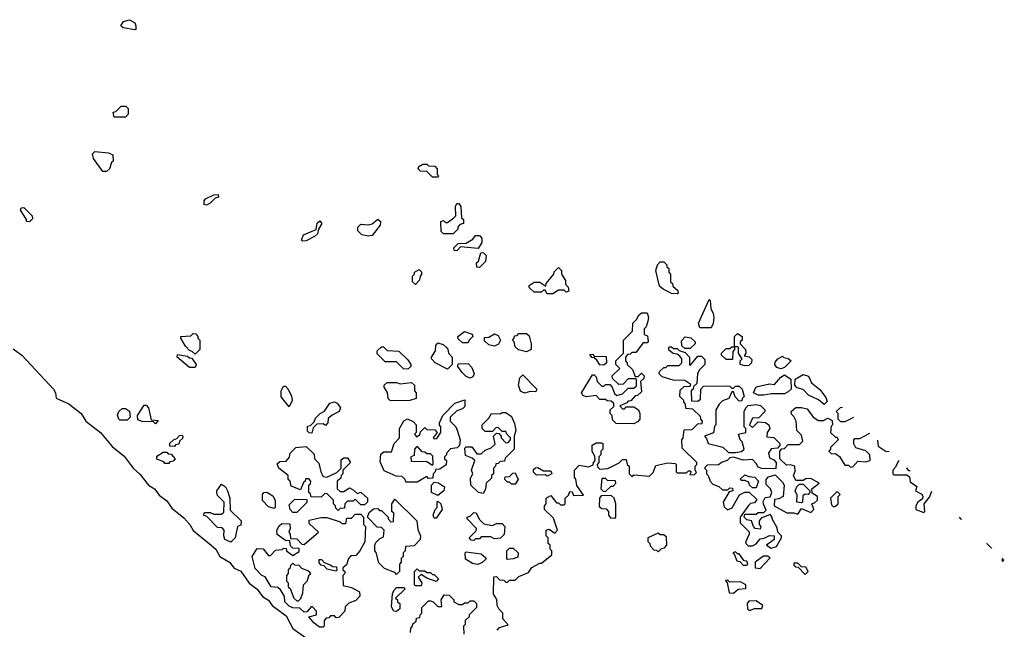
# Model space of a CAD drawing. Extents: x 2737958 to 2903317, y 894217 to 1030017.
# Tile 70 of 123: x 2801364 to 2806592, y 1013329 to 1016567. Entities that reach past the tile are written whole.
import ezdxf

# ---------------------------------------------------------------- set-up
doc = ezdxf.new("R2010")
doc.units = 0

msp = doc.modelspace()

# ---------------------------------------------------------------- linework, layer by layer
at = {"layer": '0CON05XD'}
for points in [[(2801975, 1016512.5), (2801913.6, 1016523.6), (2801900, 1016535), (2801915, 1016557.5), (2801947, 1016567), (2801975, 1016550), (2801980, 1016535), (2801980, 1016515), (2801975, 1016512.5)], [(2801925, 1016050), (2801865, 1016050), (2801860, 1016075), (2801875, 1016080), (2801903, 1016107), (2801927, 1016107), (2801940, 1016095), (2801940, 1016065), (2801925, 1016050)], [(2801825, 1015760), (2801805, 1015760), (2801755, 1015830), (2801750, 1015855), (2801763, 1015867), (2801835, 1015860), (2801858.3, 1015848.3), (2801860, 1015815), (2801851.7, 1015808.3), (2801840, 1015775), (2801825, 1015760)], [(2803585, 1015730), (2803555, 1015730), (2803525, 1015760), (2803491.7, 1015761.7), (2803480, 1015775), (2803483, 1015787), (2803505, 1015800), (2803525, 1015800), (2803535, 1015790), (2803568.3, 1015788.3), (2803580, 1015775), (2803580, 1015745), (2803590, 1015735), (2803585, 1015730)], [(2802355, 1015582.5), (2802342.5, 1015585), (2802342.5, 1015605), (2802350, 1015615), (2802395, 1015637.5), (2802418.3, 1015638.3), (2802420, 1015625), (2802401.7, 1015618.3), (2802375, 1015592.5), (2802355, 1015582.5)], [(2801415, 1015492.5), (2801400, 1015495), (2801400, 1015505), (2801367.5, 1015555), (2801371.7, 1015568.3), (2801385, 1015570), (2801430, 1015525), (2801431.7, 1015508.3), (2801415, 1015492.5)], [(2803665, 1015430), (2803615, 1015430), (2803601.7, 1015441.7), (2803600, 1015495), (2803615, 1015500), (2803625, 1015490), (2803635, 1015490), (2803670, 1015515), (2803680, 1015525), (2803677.5, 1015575), (2803685, 1015590), (2803695, 1015590), (2803706.7, 1015575), (2803710, 1015515), (2803720, 1015505), (2803720, 1015485), (2803701.7, 1015478.3), (2803690, 1015465), (2803690, 1015455), (2803665, 1015430)], [(2802865, 1015390), (2802860, 1015395), (2802870, 1015425), (2802938.3, 1015451.7), (2802943, 1015487), (2802958.3, 1015498.3), (2802967.5, 1015485), (2802950, 1015455), (2802945, 1015430), (2802930, 1015415), (2802885, 1015392.5), (2802865, 1015390)], [(2803215, 1015417.5), (2803180, 1015425), (2803160, 1015445), (2803160, 1015465), (2803175, 1015480), (2803215, 1015477.5), (2803235, 1015482.5), (2803265, 1015507.5), (2803280, 1015495), (2803277.5, 1015475), (2803235, 1015420), (2803215, 1015417.5)], [(2803685, 1015340), (2803671.7, 1015341.7), (2803670, 1015355), (2803691.7, 1015378.3), (2803735, 1015380), (2803769.3, 1015400.7), (2803785, 1015420), (2803805, 1015420), (2803817, 1015407), (2803817, 1015383), (2803798.3, 1015351.7), (2803705, 1015360), (2803685, 1015340)], [(2803805, 1015250), (2803791.7, 1015251.7), (2803790, 1015275), (2803800, 1015285), (2803811.7, 1015328.3), (2803825, 1015330), (2803840, 1015315), (2803837, 1015283), (2803805, 1015250)], [(2804855, 1015110), (2804825, 1015112.5), (2804780, 1015135), (2804761.7, 1015151.7), (2804742.5, 1015235), (2804750, 1015265), (2804765, 1015280), (2804785, 1015280), (2804800, 1015265), (2804800, 1015255), (2804810, 1015245), (2804810, 1015225), (2804820, 1015215), (2804820, 1015175), (2804830, 1015165), (2804831.7, 1015151.7), (2804858.3, 1015128.3), (2804860, 1015115), (2804855, 1015110)], [(2803465, 1015160), (2803450, 1015175), (2803450, 1015205), (2803460, 1015215), (2803460, 1015225), (2803485, 1015240), (2803497, 1015227), (2803497, 1015213), (2803490, 1015205), (2803487, 1015183), (2803465, 1015160)], [(2804195, 1015110), (2804165, 1015110), (2804155, 1015130), (2804145, 1015130), (2804135, 1015120), (2804095, 1015120), (2804070, 1015145), (2804070, 1015155), (2804095, 1015172.5), (2804125, 1015173.3), (2804158.3, 1015151.7), (2804160, 1015165), (2804200, 1015215), (2804201.7, 1015228.3), (2804225, 1015250), (2804240, 1015235), (2804240, 1015215), (2804261.7, 1015181.7), (2804263, 1015163), (2804277, 1015147), (2804280, 1015125), (2804265, 1015120), (2804255, 1015130), (2804225, 1015130), (2804195, 1015110)], [(2805035, 1014930), (2804975, 1014930), (2804967.5, 1014955), (2805025, 1015080), (2805030, 1015075), (2805033, 1015033), (2805047, 1015007), (2805050, 1014985), (2805047, 1014953), (2805035, 1014930)], [(2804625, 1014420), (2804531.7, 1014421.7), (2804511.7, 1014441.7), (2804510, 1014465), (2804500, 1014475), (2804500, 1014495), (2804518.3, 1014511.7), (2804518.3, 1014528.3), (2804505, 1014540), (2804483, 1014543), (2804475, 1014550), (2804445, 1014550), (2804425, 1014570), (2804373, 1014563), (2804355, 1014570), (2804347.5, 1014585), (2804405, 1014680), (2804415, 1014680), (2804425, 1014670), (2804430, 1014645), (2804455, 1014620), (2804465, 1014620), (2804475, 1014630), (2804498.3, 1014628.3), (2804510, 1014615), (2804521.7, 1014581.7), (2804535, 1014570), (2804565, 1014580), (2804595, 1014610), (2804625, 1014610), (2804638.3, 1014621.7), (2804640, 1014655), (2804635, 1014660), (2804595, 1014660), (2804568.3, 1014631.7), (2804545, 1014630), (2804511.7, 1014661.7), (2804510, 1014675), (2804550, 1014715), (2804530, 1014735), (2804530, 1014755), (2804570, 1014795), (2804570, 1014865), (2804618.3, 1014911.7), (2804620, 1014955), (2804640, 1014975), (2804651.7, 1014998.3), (2804665, 1015010), (2804695, 1015010), (2804702.5, 1014985), (2804700, 1014965), (2804690, 1014935), (2804680, 1014925), (2804680, 1014895), (2804698.3, 1014888.3), (2804701.7, 1014858.3), (2804695, 1014850), (2804675, 1014850), (2804635, 1014800), (2804615, 1014800), (2804605, 1014790), (2804591.7, 1014788.3), (2804580, 1014775), (2804580, 1014755), (2804590, 1014745), (2804590, 1014735), (2804618.3, 1014708.3), (2804631.7, 1014671.7), (2804648.3, 1014671.7), (2804665, 1014690), (2804680, 1014675), (2804678.3, 1014661.7), (2804660, 1014645), (2804665, 1014590), (2804645, 1014570), (2804631.7, 1014568.3), (2804608.3, 1014541.7), (2804595, 1014540), (2804588.3, 1014531.7), (2804550, 1014515), (2804565, 1014500), (2804575, 1014500), (2804585, 1014510), (2804625, 1014510), (2804650, 1014495), (2804657.5, 1014475), (2804657.5, 1014445), (2804645, 1014430), (2804625, 1014420)], [(2802295, 1014790), (2802280, 1014805), (2802265, 1014810), (2802243.6, 1014833.6), (2802220, 1014875), (2802220, 1014885), (2802271.7, 1014888.3), (2802285, 1014900), (2802298.3, 1014898.3), (2802310, 1014885), (2802310, 1014875), (2802320, 1014865), (2802320, 1014815), (2802295, 1014790)], [(2803745, 1014850), (2803715, 1014850), (2803691.7, 1014871.7), (2803690, 1014885), (2803725, 1014910), (2803767, 1014897), (2803770, 1014885), (2803750, 1014865), (2803745, 1014850)], [(2803885, 1014832.5), (2803855, 1014840), (2803831.7, 1014861.7), (2803831.7, 1014878.3), (2803855, 1014880), (2803885, 1014897.5), (2803905, 1014890), (2803917.5, 1014865), (2803906.4, 1014843.6), (2803885, 1014832.5)], [(2804055, 1014802.5), (2804013, 1014813), (2803995, 1014830), (2803990, 1014855), (2803980, 1014865), (2803990, 1014875), (2803991.7, 1014888.3), (2804005, 1014890), (2804015, 1014900), (2804055, 1014900), (2804068.3, 1014888.3), (2804080, 1014845), (2804080, 1014815), (2804055, 1014802.5)], [(2804925, 1014820), (2804895, 1014820), (2804880, 1014835), (2804878.3, 1014861.7), (2804898.3, 1014881.7), (2804927, 1014877), (2804950, 1014855), (2804950, 1014845), (2804925, 1014820)], [(2805215, 1014727.5), (2805190, 1014735), (2805190, 1014755), (2805200, 1014765), (2805180, 1014795), (2805180, 1014825), (2805175, 1014830), (2805160, 1014830), (2805160, 1014815), (2805150, 1014805), (2805148.3, 1014761.7), (2805115, 1014762.5), (2805090, 1014785), (2805090, 1014795), (2805115, 1014820), (2805135, 1014820), (2805145, 1014830), (2805160, 1014830), (2805160, 1014885), (2805175, 1014900), (2805200, 1014885), (2805200, 1014865), (2805190, 1014855), (2805190, 1014845), (2805217.5, 1014815), (2805220, 1014795), (2805211.7, 1014781.7), (2805237, 1014777), (2805251.7, 1014761.7), (2805250, 1014745), (2805235, 1014730), (2805215, 1014727.5)], [(2801328.6, 1014818.6), (2801375, 1014784.2), (2801543.8, 1014605), (2801554, 1014585), (2801557, 1014557), (2801625, 1014526.7), (2801690, 1014475), (2801715, 1014434.2), (2801792.5, 1014375), (2801855, 1014299.2), (2801918.3, 1014248.3), (2801965.8, 1014185), (2802002, 1014152), (2802048, 1014095), (2802079.2, 1014075), (2802105, 1014040.8), (2802145, 1014010.8), (2802172.3, 1013972.3), (2802235, 1013921.4), (2802267.1, 1013885), (2802284.5, 1013854.5), (2802381.4, 1013775), (2802405, 1013753.8), (2802426.4, 1013716.4), (2802477.5, 1013685), (2802503.4, 1013653.4), (2802538.2, 1013638.2), (2802583, 1013573), (2802625, 1013542), (2802653.2, 1013503.2), (2802685, 1013482.9), (2802704.5, 1013454.5), (2802779.6, 1013399.6), (2802813.4, 1013333.4), (2802936.2, 1013246.2)], [(2803425, 1014710), (2803401.7, 1014711.7), (2803365, 1014750), (2803305, 1014750), (2803261.7, 1014791.7), (2803261.7, 1014808.3), (2803285, 1014830), (2803295, 1014830), (2803315, 1014810), (2803377, 1014807), (2803425, 1014760), (2803440, 1014735), (2803440, 1014725), (2803425, 1014710)], [(2803635, 1014710), (2803570, 1014745), (2803550, 1014765), (2803550, 1014775), (2803571.7, 1014808.3), (2803573, 1014837), (2803585, 1014850), (2803611.7, 1014841.7), (2803628.3, 1014828.3), (2803637, 1014817), (2803640, 1014795), (2803660, 1014775), (2803660, 1014735), (2803635, 1014710)], [(2804418.3, 1014248.3), (2804403, 1014273), (2804403, 1014307), (2804425, 1014320), (2804455, 1014320), (2804460, 1014315), (2804460, 1014285), (2804450, 1014275), (2804450, 1014255), (2804440, 1014245), (2804440, 1014215), (2804430, 1014205), (2804431.7, 1014191.7), (2804445, 1014180), (2804487, 1014183), (2804547, 1014213), (2804565, 1014230), (2804585, 1014230), (2804590, 1014205), (2804600, 1014195), (2804600, 1014155), (2804615, 1014140), (2804625, 1014150), (2804707.5, 1014142.5), (2804728.3, 1014161.7), (2804741.7, 1014198.3), (2804805, 1014212.5), (2804845, 1014210), (2804850, 1014205), (2804850, 1014165), (2804855, 1014160), (2804905, 1014160), (2804915, 1014170), (2804925, 1014170), (2804930, 1014165), (2804921.7, 1014151.7), (2804945, 1014150), (2804958.3, 1014161.7), (2804950, 1014175), (2804950, 1014195), (2804960, 1014205), (2804960, 1014215), (2804881.7, 1014291.7), (2804880, 1014335), (2804887.5, 1014345), (2804891.7, 1014388.3), (2804935, 1014390), (2804965, 1014420), (2804988.3, 1014421.7), (2804990, 1014435), (2804980, 1014445), (2804978.3, 1014458.3), (2804938.3, 1014498.3), (2804901.7, 1014501.7), (2804900, 1014525), (2804890, 1014535), (2804890, 1014545), (2804870, 1014565), (2804871.7, 1014598.3), (2804891.7, 1014618.3), (2804925, 1014620), (2804928.3, 1014628.3), (2804895, 1014650), (2804833, 1014653), (2804775, 1014670), (2804760, 1014685), (2804761.7, 1014698.3), (2804785, 1014720), (2804795, 1014720), (2804805, 1014730), (2804865, 1014730), (2804880, 1014745), (2804880, 1014765), (2804870, 1014780), (2804855, 1014790), (2804833, 1014793), (2804811.7, 1014811.7), (2804810, 1014825), (2804815, 1014830), (2804825, 1014830), (2804835, 1014820), (2804855, 1014820), (2804865, 1014810), (2804898.3, 1014798.3), (2804920, 1014775), (2804920, 1014735), (2804925, 1014730), (2804965, 1014780), (2804985, 1014780), (2805001.7, 1014761.7), (2805002.5, 1014735), (2804973.6, 1014706.4), (2804963, 1014687), (2804960, 1014635), (2804941.7, 1014618.3), (2804940, 1014605), (2804930, 1014595), (2804931.7, 1014541.7), (2804965, 1014540), (2804978.3, 1014551.7), (2804980, 1014605), (2804995, 1014620), (2805115, 1014622.5), (2805135, 1014620), (2805145, 1014610), (2805155, 1014610), (2805165, 1014620), (2805185, 1014620), (2805200, 1014605), (2805210, 1014565), (2805200, 1014555), (2805198.3, 1014541.7), (2805185, 1014540), (2805163, 1014563), (2805155, 1014590), (2805145, 1014590), (2805130, 1014555), (2805095, 1014542.5), (2805077.5, 1014525), (2805060, 1014495), (2805060, 1014455), (2805060, 1014415), (2805053, 1014407), (2805048.3, 1014371.7), (2805000, 1014355), (2805011.7, 1014341.7), (2805020, 1014315), (2805097, 1014297), (2805128.3, 1014268.3), (2805165, 1014267.5), (2805197, 1014273), (2805210, 1014285), (2805200, 1014325), (2805190, 1014335), (2805180, 1014365), (2805220, 1014375), (2805220, 1014395), (2805210, 1014405), (2805210, 1014485), (2805220, 1014505), (2805233, 1014517), (2805275, 1014522.5), (2805298.3, 1014518.3), (2805320, 1014495), (2805320, 1014485), (2805288.3, 1014451.7), (2805255, 1014450), (2805240, 1014415), (2805255, 1014400), (2805285, 1014430), (2805325, 1014427.5), (2805342.5, 1014415), (2805347.5, 1014395), (2805332.5, 1014375), (2805331.7, 1014351.7), (2805368.3, 1014348.3), (2805400, 1014315), (2805400, 1014305), (2805388.3, 1014291.7), (2805355, 1014287.5), (2805340, 1014265), (2805345, 1014240), (2805368.3, 1014228.3), (2805380, 1014215), (2805378.3, 1014181.7), (2805305, 1014182.5), (2805285, 1014190), (2805275, 1014210), (2805255, 1014230), (2805205, 1014227.5), (2805155, 1014242.5), (2805135, 1014240), (2805120, 1014225), (2805093.3, 1014216.7), (2805075, 1014202.5), (2805015, 1014200), (2805000, 1014185), (2805010, 1014175), (2805010, 1014155), (2805020, 1014145), (2805030, 1014115), (2805045, 1014100), (2805077, 1014087), (2805095, 1014070), (2805125, 1014070), (2805135, 1014080), (2805148.3, 1014078.3), (2805150, 1014065), (2805131.7, 1014058.3), (2805100, 1014005), (2805105, 1013980), (2805123, 1013963), (2805146.4, 1013973.6), (2805186.7, 1014043.3), (2805215, 1014057.5), (2805237, 1014057), (2805278.3, 1014018.3), (2805265, 1014000), (2805245, 1013997.5), (2805233.6, 1013986.4), (2805190, 1013925), (2805190, 1013895), (2805237, 1013847), (2805237.5, 1013835), (2805220, 1013795), (2805220, 1013785), (2805231.7, 1013771.7), (2805255, 1013772.5), (2805275, 1013782.5), (2805295, 1013810), (2805317, 1013813), (2805345, 1013827.5), (2805370, 1013825), (2805370, 1013805), (2805330, 1013775), (2805355, 1013760), (2805381.7, 1013768.3), (2805410, 1013815), (2805410, 1013825), (2805390, 1013845), (2805387, 1013867), (2805360, 1013915), (2805360, 1013925), (2805348.3, 1013938.3), (2805301.7, 1013918.3), (2805290, 1013905), (2805290, 1013885), (2805300, 1013875), (2805295, 1013860), (2805270, 1013865), (2805260, 1013875), (2805250, 1013905), (2805225, 1013910), (2805210, 1013925), (2805215, 1013940), (2805275, 1013940), (2805285, 1013950), (2805315, 1013950), (2805328.3, 1013961.7), (2805313, 1013993), (2805312.5, 1014007.5), (2805321.7, 1014028.3), (2805348.3, 1014031.7), (2805357.5, 1014055), (2805350, 1014075), (2805328.3, 1014098.3), (2805327.5, 1014125), (2805340.7, 1014139.3), (2805375, 1014150), (2805415, 1014110), (2805422.5, 1014095), (2805417.5, 1014035), (2805395, 1014022.5), (2805371.7, 1014018.3), (2805370, 1013985), (2805438.3, 1013948.3), (2805475, 1013947.5), (2805495, 1013940), (2805515, 1013970), (2805565, 1013950), (2805580, 1013965), (2805570, 1013995), (2805585, 1014000), (2805600, 1014015), (2805600, 1014035), (2805571.7, 1014051.7), (2805570, 1014075), (2805610, 1014105), (2805565, 1014130), (2805538.3, 1014128.3), (2805525, 1014120), (2805485, 1014120), (2805472.5, 1014145), (2805481.7, 1014168.3), (2805480, 1014195), (2805455, 1014202.5), (2805435, 1014200), (2805400, 1014235), (2805400, 1014275), (2805411.7, 1014288.3), (2805425, 1014290), (2805445, 1014310), (2805505, 1014310), (2805521.7, 1014328.3), (2805515, 1014360), (2805490, 1014385), (2805487.5, 1014435), (2805475, 1014460), (2805461.7, 1014471.7), (2805460, 1014485), (2805485, 1014507.5), (2805515, 1014507.5), (2805545, 1014500), (2805577.5, 1014455), (2805605, 1014437.5), (2805631.7, 1014438.3), (2805655, 1014450), (2805678.3, 1014438.3), (2805680, 1014415), (2805673, 1014407), (2805670, 1014375), (2805695, 1014350), (2805705, 1014350), (2805710, 1014335), (2805670, 1014295), (2805670, 1014285), (2805660, 1014275), (2805675, 1014260), (2805695, 1014262.5), (2805716.4, 1014246.4), (2805745, 1014200), (2805765, 1014200), (2805775, 1014190), (2805788.3, 1014191.7), (2805815, 1014222.5), (2805855, 1014217.5), (2805880, 1014225), (2805877.5, 1014255), (2805856.4, 1014276.4), (2805803.6, 1014293.6), (2805793.6, 1014313.6), (2805792.5, 1014335), (2805798.3, 1014341.7), (2805825, 1014342.5), (2805878.6, 1014370.8)], [(2802295, 1014720), (2802265, 1014720), (2802200, 1014775), (2802201.7, 1014788.3), (2802255, 1014780), (2802265, 1014770), (2802278.3, 1014768.3), (2802300, 1014735), (2802295, 1014720)], [(2804465, 1014732.5), (2804443.6, 1014733.6), (2804428.3, 1014758.3), (2804415, 1014770), (2804401.7, 1014771.7), (2804391.7, 1014788.3), (2804405, 1014790), (2804415, 1014780), (2804478.3, 1014778.3), (2804480, 1014745), (2804465, 1014732.5)], [(2805405, 1014712.5), (2805385, 1014720), (2805374, 1014735), (2805375, 1014747.5), (2805390, 1014765), (2805415, 1014780), (2805421.7, 1014771.7), (2805445, 1014767.5), (2805460, 1014755), (2805425, 1014720), (2805405, 1014712.5)], [(2803755, 1014662.5), (2803735, 1014672.5), (2803713.6, 1014693.6), (2803690, 1014725), (2803691.7, 1014738.3), (2803745, 1014740), (2803765, 1014720), (2803777.5, 1014685), (2803769.3, 1014670.7), (2803755, 1014662.5)], [(2804045, 1014583.3), (2804023.6, 1014593.6), (2804012.5, 1014625), (2804020, 1014665), (2804035, 1014680), (2804110, 1014605), (2804105, 1014590), (2804075, 1014592.5), (2804045, 1014583.3)], [(2805285, 1014572.5), (2805260, 1014585), (2805275, 1014617.5), (2805345, 1014632.5), (2805371.7, 1014628.3), (2805405, 1014667.5), (2805425, 1014680), (2805458.3, 1014658.3), (2805460, 1014605), (2805445, 1014590), (2805425, 1014580), (2805355, 1014580), (2805315, 1014573.3), (2805285, 1014572.5)], [(2805635, 1014522.5), (2805605, 1014547.5), (2805551.7, 1014571.7), (2805525, 1014602.5), (2805491.7, 1014611.7), (2805480, 1014625), (2805481.7, 1014658.3), (2805525, 1014682.5), (2805553, 1014673), (2805567.7, 1014637.7), (2805613, 1014603), (2805645, 1014560), (2805651.7, 1014538.3), (2805635, 1014522.5)], [(2802795, 1014510), (2802753, 1014563), (2802752.5, 1014595), (2802765, 1014620), (2802775, 1014620), (2802790, 1014605), (2802807, 1014567), (2802810, 1014545), (2802795, 1014510)], [(2803333, 1014543), (2803320, 1014555), (2803317, 1014587), (2803300, 1014615), (2803300, 1014625), (2803315, 1014640), (2803365, 1014640), (2803385, 1014632.5), (2803445, 1014640), (2803460, 1014625), (2803460, 1014595), (2803470, 1014585), (2803470, 1014555), (2803435, 1014543.3), (2803333, 1014543)], [(2803475, 1014110), (2803415, 1014110), (2803410, 1014125), (2803395, 1014140), (2803363, 1014143), (2803300, 1014170), (2803278.3, 1014218.3), (2803281.7, 1014258.3), (2803298.3, 1014271.7), (2803338.3, 1014271.7), (2803352.5, 1014315), (2803380, 1014345), (2803380, 1014395), (2803403.6, 1014436.4), (2803423.6, 1014446.4), (2803453, 1014433), (2803470, 1014415), (2803470, 1014375), (2803460, 1014365), (2803471.7, 1014351.7), (2803488.3, 1014361.7), (2803491.7, 1014378.3), (2803515, 1014400), (2803525, 1014390), (2803568.3, 1014388.3), (2803580, 1014375), (2803560, 1014345), (2803565, 1014340), (2803578.3, 1014341.7), (2803600, 1014375), (2803600, 1014405), (2803592.5, 1014412.5), (2803592.5, 1014425), (2803610, 1014465), (2803675, 1014530), (2803727.5, 1014547.5), (2803728.3, 1014511.7), (2803715, 1014500), (2803685, 1014490), (2803650, 1014455), (2803650, 1014435), (2803680, 1014405), (2803687, 1014387), (2803702.5, 1014335), (2803700, 1014305), (2803687, 1014293), (2803651.7, 1014288.3), (2803630, 1014265), (2803630, 1014255), (2803620, 1014245), (2803620, 1014235), (2803630, 1014225), (2803628.3, 1014201.7), (2803595, 1014180), (2803571.7, 1014178.3), (2803570, 1014165), (2803560, 1014155), (2803558.3, 1014131.7), (2803535, 1014130), (2803525, 1014140), (2803475, 1014110)], [(2801935, 1014440), (2801895, 1014440), (2801890, 1014445), (2801883, 1014467), (2801890, 1014485), (2801908.3, 1014501.7), (2801925, 1014502.5), (2801947, 1014487), (2801950, 1014455), (2801935, 1014440)], [(2802085, 1014420), (2802075, 1014430), (2802015, 1014432.5), (2801991.7, 1014441.7), (2801990, 1014465), (2802025, 1014520), (2802035, 1014520), (2802047.5, 1014505), (2802061.7, 1014441.7), (2802098.3, 1014438.3), (2802085, 1014420)], [(2802915, 1014370), (2802901.7, 1014371.7), (2802891.7, 1014381.7), (2802891.7, 1014408.3), (2802908.3, 1014411.7), (2802928.3, 1014431.7), (2802935, 1014450), (2802960, 1014475), (2802983, 1014487), (2803010, 1014530), (2803035, 1014537.5), (2803049.3, 1014529.3), (2803067.5, 1014505), (2803060, 1014485), (2803023, 1014467), (2803001.7, 1014448.3), (2803000, 1014425), (2802988.3, 1014411.7), (2802975, 1014420), (2802941.7, 1014418.3), (2802921.7, 1014398.3), (2802915, 1014370)], [(2805791.1, 1014453.1), (2805745, 1014430), (2805725, 1014430), (2805710, 1014445), (2805710, 1014475), (2805700, 1014485), (2805723, 1014507), (2805732.4, 1014508.2)], [(2803825, 1014050), (2803800, 1014055), (2803760, 1014095), (2803758.3, 1014131.7), (2803770, 1014155), (2803762.5, 1014175), (2803780, 1014225), (2803767, 1014237), (2803731.7, 1014251.7), (2803728.3, 1014291.7), (2803735, 1014297.5), (2803765, 1014297.5), (2803791.7, 1014261.7), (2803815, 1014260), (2803835, 1014280), (2803867, 1014293), (2803888.3, 1014311.7), (2803880, 1014355), (2803895, 1014370), (2803908.3, 1014368.3), (2803920, 1014355), (2803920, 1014345), (2803945, 1014320), (2803958.3, 1014321.7), (2803970, 1014335), (2803970, 1014345), (2803950, 1014365), (2803945, 1014380), (2803925, 1014380), (2803905, 1014400), (2803891.7, 1014398.3), (2803875, 1014380), (2803835, 1014380), (2803820, 1014395), (2803820, 1014415), (2803855, 1014450), (2803870, 1014475), (2803915, 1014472.5), (2803925, 1014480), (2803945, 1014480), (2803975, 1014460), (2803991.7, 1014421.7), (2803997.5, 1014385), (2803990, 1014355), (2803990, 1014285), (2803941.7, 1014238.3), (2803938.3, 1014221.7), (2803915, 1014220), (2803905, 1014210), (2803891.7, 1014208.3), (2803890, 1014195), (2803880, 1014185), (2803880, 1014155), (2803870, 1014145), (2803868.3, 1014131.7), (2803840, 1014105), (2803837, 1014073), (2803825, 1014050)], [(2802185, 1014300), (2802161.7, 1014301.7), (2802161.7, 1014318.3), (2802180, 1014335), (2802198.3, 1014341.7), (2802211.7, 1014358.3), (2802225, 1014360), (2802230, 1014355), (2802228.3, 1014341.7), (2802211.7, 1014328.3), (2802208.3, 1014311.7), (2802191.7, 1014308.3), (2802185, 1014300)], [(2803055, 1013960), (2803041.7, 1013971.7), (2803040, 1013985), (2803030, 1013995), (2803030, 1014015), (2802995, 1014050), (2802981.7, 1014048.3), (2802965, 1014030), (2802911.7, 1014031.7), (2802908.3, 1014048.3), (2802900, 1014055), (2802900, 1014095), (2802908.3, 1014101.7), (2802910, 1014115), (2802898.3, 1014128.3), (2802881.7, 1014128.3), (2802880, 1014115), (2802871.7, 1014108.3), (2802855, 1014070), (2802805, 1014090), (2802800, 1014115), (2802790, 1014125), (2802790, 1014145), (2802740, 1014185), (2802731.7, 1014208.3), (2802745, 1014220), (2802778.3, 1014221.7), (2802797, 1014243), (2802800, 1014265), (2802830, 1014295), (2802885, 1014300), (2802928.3, 1014258.3), (2802930, 1014235), (2802951.7, 1014211.7), (2802962.5, 1014165), (2802975, 1014140), (2802995, 1014137.5), (2803048.3, 1014161.7), (2803070, 1014185), (2803071.7, 1014228.3), (2803085, 1014240), (2803105, 1014240), (2803120, 1014215), (2803080, 1014175), (2803080, 1014155), (2803070, 1014145), (2803068.3, 1014131.7), (2803050, 1014115), (2803050, 1014075), (2803065, 1014060), (2803085, 1014060), (2803115, 1014080), (2803135, 1014070), (2803155, 1014050), (2803175, 1014057.5), (2803210, 1014025), (2803210, 1014005), (2803195, 1013990), (2803175, 1013990), (2803145, 1014020), (2803135, 1014010), (2803105, 1014010), (2803090, 1013995), (2803088.3, 1013971.7), (2803065, 1013970), (2803055, 1013960)], [(2803555, 1014200), (2803560, 1014205), (2803558.3, 1014248.3), (2803545, 1014260), (2803525, 1014260), (2803515, 1014270), (2803501.7, 1014271.7), (2803478.3, 1014298.3), (2803471.7, 1014298.3), (2803460, 1014285), (2803458.3, 1014251.7), (2803440, 1014245), (2803441.7, 1014221.7), (2803525, 1014220), (2803555, 1014200)], [(2805918.8, 1014333), (2805918.3, 1014331.7), (2805921.7, 1014301.7), (2805965, 1014272.5), (2805980.2, 1014275.3)], [(2802155, 1014210), (2802135, 1014210), (2802128.3, 1014218.3), (2802091.7, 1014231.7), (2802091.7, 1014248.3), (2802125, 1014270), (2802145, 1014270), (2802151.7, 1014261.7), (2802168.3, 1014258.3), (2802190, 1014235), (2802178.3, 1014221.7), (2802161.7, 1014218.3), (2802155, 1014210)], [(2803900, 1013325), (2803911.7, 1013338.3), (2803958.3, 1013351.7), (2803930, 1013385), (2803930, 1013415), (2803908.3, 1013438.3), (2803900, 1013455), (2803897, 1013487), (2803880, 1013515), (2803881.7, 1013608.3), (2803895, 1013610), (2803911.7, 1013591.7), (2803935, 1013590), (2803945, 1013580), (2803955, 1013580), (2803965, 1013590), (2803995, 1013590), (2804015, 1013610), (2804065, 1013630), (2804083.6, 1013656.4), (2804125, 1013680), (2804135, 1013680), (2804190, 1013725), (2804190, 1013745), (2804180, 1013755), (2804180, 1013775), (2804170, 1013785), (2804170, 1013815), (2804160, 1013825), (2804160, 1013855), (2804175, 1013860), (2804205, 1013840), (2804220, 1013855), (2804198.3, 1013918.3), (2804150, 1013965), (2804150, 1013985), (2804160, 1013995), (2804160, 1014025), (2804185, 1014040), (2804215, 1014000), (2804225, 1014000), (2804235, 1013990), (2804255, 1013990), (2804260, 1013995), (2804260, 1014025), (2804278.3, 1014041.7), (2804285, 1014060), (2804298.3, 1014058.3), (2804305, 1014040), (2804358.3, 1014041.7), (2804323, 1014093), (2804317, 1014127), (2804310, 1014135), (2804310, 1014175), (2804335, 1014200), (2804385, 1014192.5), (2804408.3, 1014201.7), (2804410, 1014215), (2804420, 1014225), (2804418.3, 1014248.3)], [(2804165, 1014142.5), (2804155, 1014150), (2804108.3, 1014148.3), (2804093, 1014163), (2804093, 1014177), (2804103, 1014187), (2804115, 1014187.5), (2804145, 1014170), (2804185, 1014170), (2804190, 1014155), (2804165, 1014142.5)], [(2806033.3, 1014225.4), (2806029.3, 1014220.7), (2806015, 1014190), (2806000, 1014175), (2806000, 1014155), (2806005, 1014150), (2806075, 1014150), (2806088.3, 1014138.3), (2806091.7, 1014111.7), (2806127, 1014087), (2806120, 1014065), (2806155, 1014047.5), (2806160, 1014035), (2806158.3, 1014021.7), (2806132.5, 1014005), (2806123.3, 1013985), (2806122.5, 1013965), (2806165, 1013950), (2806170, 1013955), (2806167.5, 1013995), (2806195, 1014030), (2806206.9, 1014062.2)], [(2806092.2, 1014170), (2806085, 1014170), (2806073.8, 1014187.3)], [(2803995, 1014100), (2803975, 1014100), (2803965, 1014110), (2803955, 1014110), (2803940, 1014125), (2803941.7, 1014138.3), (2803965, 1014140), (2803981.7, 1014158.3), (2803995, 1014160), (2804010, 1014125), (2803995, 1014100)], [(2804475, 1014060), (2804505, 1014090), (2804515, 1014090), (2804530, 1014105), (2804528.3, 1014118.3), (2804485, 1014120), (2804475, 1014130), (2804455, 1014130), (2804450, 1014075), (2804461.7, 1014061.7), (2804475, 1014060)], [(2805275, 1014080), (2805255, 1014080), (2805240, 1014095), (2805235, 1014110), (2805215, 1014120), (2805195, 1014120), (2805191.7, 1014128.3), (2805215, 1014150), (2805235, 1014140), (2805267, 1014137), (2805287.5, 1014115), (2805275, 1014080)], [(2802485, 1013792.5), (2802453.3, 1013805), (2802447.5, 1013825), (2802450, 1013855), (2802438.3, 1013868.3), (2802415, 1013870), (2802358.3, 1013928.3), (2802340, 1013935), (2802345, 1013950), (2802375, 1013950), (2802395, 1013940), (2802435, 1013940), (2802448.3, 1013951.7), (2802450, 1014005), (2802415, 1014040), (2802410, 1014055), (2802410, 1014065), (2802435, 1014100), (2802456.4, 1014086.4), (2802467.5, 1014065), (2802480, 1014025), (2802481.7, 1013961.7), (2802540, 1013905), (2802538.3, 1013881.7), (2802520, 1013875), (2802507.5, 1013815), (2802485, 1013792.5)], [(2803585, 1014040), (2803550, 1014055), (2803550, 1014095), (2803565, 1014110), (2803587, 1014107), (2803620, 1014085), (2803616.4, 1014063.6), (2803585, 1014040)], [(2805515, 1014000), (2805490, 1014005), (2805491.7, 1014041.7), (2805482.5, 1014065), (2805490, 1014085), (2805505, 1014100), (2805525, 1014100), (2805560, 1014065), (2805560, 1014055), (2805550, 1014045), (2805535, 1014047.5), (2805521.7, 1014038.3), (2805520, 1014005), (2805515, 1014000)], [(2802715, 1013970), (2802685, 1013980), (2802653, 1014013), (2802652.5, 1014045), (2802660, 1014055), (2802677, 1014057), (2802708.3, 1014038.3), (2802720, 1014015), (2802720, 1013975), (2802715, 1013970)], [(2804525, 1013920), (2804530, 1013925), (2804530, 1013995), (2804520, 1014025), (2804505, 1014040), (2804451.7, 1014038.3), (2804442.5, 1014025), (2804441.7, 1013981.7), (2804455, 1013970), (2804478.3, 1013968.3), (2804490, 1013955), (2804490, 1013935), (2804501.7, 1013921.7), (2804525, 1013920)], [(2805685, 1013980), (2805695, 1013982.5), (2805710, 1013995), (2805710, 1014035), (2805720, 1014045), (2805705, 1014060), (2805670, 1014025), (2805675, 1013990), (2805685, 1013980)], [(2802835, 1013950), (2802815, 1013950), (2802800, 1013965), (2802795, 1013990), (2802825, 1014020), (2802888.3, 1014018.3), (2802888.3, 1014001.7), (2802835, 1013950)], [(2803365, 1013620), (2803355, 1013630), (2803301.7, 1013651.7), (2803271.7, 1013681.7), (2803257, 1013737), (2803250, 1013745), (2803250, 1013775), (2803255, 1013790), (2803275, 1013810), (2803295, 1013820), (2803300, 1013855), (2803285, 1013870), (2803261.7, 1013871.7), (2803210, 1013925), (2803220, 1013950), (2803241.7, 1013968.3), (2803265, 1013970), (2803275, 1013960), (2803285, 1013960), (2803320, 1013925), (2803320, 1013915), (2803335, 1013900), (2803348.3, 1013901.7), (2803350, 1013945), (2803340, 1013955), (2803340, 1013995), (2803355, 1014020), (2803472.5, 1013905), (2803478.3, 1013858.3), (2803492.5, 1013825), (2803490, 1013805), (2803458.3, 1013771.7), (2803411.7, 1013768.3), (2803410, 1013745), (2803400, 1013735), (2803400, 1013715), (2803390, 1013705), (2803390, 1013685), (2803380, 1013675), (2803380, 1013635), (2803365, 1013620)], [(2803575, 1013920), (2803565, 1013920), (2803560, 1013935), (2803570, 1013965), (2803580, 1013975), (2803580, 1014005), (2803585, 1014010), (2803600, 1013995), (2803607.5, 1013965), (2803575, 1013920)], [(2802975, 1013340), (2802955, 1013340), (2802925, 1013362.5), (2802900, 1013395), (2802940, 1013405), (2802940, 1013425), (2802918.3, 1013448.3), (2802911.7, 1013448.3), (2802888.3, 1013421.7), (2802875, 1013420), (2802851.7, 1013441.7), (2802815, 1013442.5), (2802795, 1013452.5), (2802772.5, 1013475), (2802770, 1013505), (2802748.3, 1013538.3), (2802735, 1013550), (2802700, 1013555), (2802666.7, 1013606.7), (2802650, 1013615), (2802615, 1013652.5), (2802597.5, 1013715), (2802625, 1013757.5), (2802657, 1013757), (2802685, 1013720), (2802695, 1013720), (2802721.7, 1013748.3), (2802757, 1013753), (2802765, 1013760), (2802778.3, 1013758.3), (2802780, 1013745), (2802815, 1013720), (2802848.3, 1013741.7), (2802848.3, 1013758.3), (2802815, 1013760), (2802801.7, 1013771.7), (2802798.3, 1013798.3), (2802775, 1013800), (2802731.7, 1013831.7), (2802730, 1013855), (2802741.7, 1013878.3), (2802755, 1013890), (2802798.3, 1013888.3), (2802800, 1013865), (2802792.5, 1013845), (2802800, 1013835), (2802801.7, 1013811.7), (2802835, 1013810), (2802861.7, 1013781.7), (2802875, 1013780), (2802950, 1013845), (2802901.7, 1013891.7), (2802901.7, 1013908.3), (2802965, 1013922.5), (2802995, 1013922.5), (2803065, 1013900), (2803075, 1013890), (2803095, 1013890), (2803101.7, 1013918.3), (2803125, 1013920), (2803145, 1013940), (2803175, 1013940), (2803190, 1013925), (2803190, 1013885), (2803200, 1013875), (2803197, 1013793), (2803170, 1013745), (2803148.3, 1013721.7), (2803121.7, 1013718.3), (2803110, 1013705), (2803098.3, 1013671.7), (2803080, 1013655), (2803080, 1013645), (2803090, 1013635), (2803090, 1013625), (2803080, 1013615), (2803081.7, 1013561.7), (2803125, 1013550), (2803168.3, 1013528.3), (2803170, 1013505), (2803148.3, 1013481.7), (2803111.7, 1013468.3), (2803091.7, 1013448.3), (2803090, 1013425), (2803058.3, 1013391.7), (2803045, 1013390), (2803035, 1013400), (2803015, 1013400), (2803005, 1013390), (2802991.7, 1013388.3), (2802980, 1013375), (2802980, 1013345), (2802975, 1013340)], [(2803775, 1013800), (2803761.7, 1013801.7), (2803750, 1013815), (2803788.3, 1013851.7), (2803790, 1013865), (2803740, 1013915), (2803740, 1013925), (2803755, 1013930), (2803775, 1013950), (2803788.3, 1013948.3), (2803803, 1013913), (2803828.3, 1013888.3), (2803875, 1013880), (2803895, 1013890), (2803925, 1013890), (2803940, 1013875), (2803937, 1013833), (2803917, 1013813), (2803885, 1013810), (2803865, 1013820), (2803815, 1013820), (2803805, 1013810), (2803785, 1013810), (2803775, 1013800)], [(2806352.8, 1013925), (2806360, 1013915), (2806364.2, 1013914.3)], [(2804755, 1013740), (2804771.7, 1013758.3), (2804788.3, 1013761.7), (2804800, 1013775), (2804798.3, 1013818.3), (2804785, 1013830), (2804765, 1013830), (2804755, 1013840), (2804700, 1013815), (2804700, 1013795), (2804710, 1013785), (2804711.7, 1013771.7), (2804731.7, 1013751.7), (2804745, 1013750), (2804755, 1013740)], [(2806500.9, 1013785.8), (2806500, 1013785), (2806525, 1013760), (2806526.4, 1013761.8)], [(2803795, 1013672.5), (2803768.3, 1013678.3), (2803731.7, 1013701.7), (2803730, 1013735), (2803735, 1013740), (2803815, 1013730), (2803838.3, 1013708.3), (2803838.3, 1013701.7), (2803818.3, 1013681.7), (2803795, 1013672.5)], [(2803955, 1013700), (2803950, 1013705), (2803950, 1013745), (2803965, 1013760), (2803985, 1013760), (2804010, 1013735), (2804008.3, 1013711.7), (2803985, 1013702.5), (2803955, 1013700)], [(2805225, 1013670), (2805230, 1013675), (2805225, 1013690), (2805211.7, 1013691.7), (2805185, 1013730), (2805175, 1013730), (2805165, 1013740), (2805150, 1013735), (2805160, 1013725), (2805171.7, 1013691.7), (2805188.3, 1013688.3), (2805205, 1013670), (2805225, 1013670)], [(2805295, 1013652.5), (2805348.3, 1013708.3), (2805335, 1013717.5), (2805313, 1013717), (2805270, 1013685), (2805270, 1013655), (2805295, 1013652.5)], [(2802845, 1013480), (2802857, 1013493), (2802867, 1013523), (2802870, 1013565), (2802890, 1013585), (2802901.7, 1013618.3), (2802910, 1013625), (2802898.3, 1013638.3), (2802861.7, 1013651.7), (2802848.3, 1013668.3), (2802825, 1013670), (2802815, 1013680), (2802801.7, 1013668.3), (2802798.3, 1013651.7), (2802790, 1013645), (2802790, 1013625), (2802780, 1013615), (2802780, 1013585), (2802790, 1013575), (2802790, 1013555), (2802800, 1013545), (2802820, 1013495), (2802835, 1013480), (2802845, 1013480)], [(2803045, 1013640), (2803050, 1013645), (2803048.3, 1013658.3), (2803025, 1013660), (2803015, 1013670), (2802981.7, 1013681.7), (2802968.3, 1013698.3), (2802951.7, 1013698.3), (2802951.7, 1013681.7), (2802961.7, 1013671.7), (2802978.3, 1013668.3), (2802995, 1013650), (2803045, 1013640)], [(2805535, 1013620), (2805550, 1013635), (2805538.3, 1013658.3), (2805515, 1013660), (2805495, 1013680), (2805475, 1013680), (2805475, 1013670), (2805485, 1013660), (2805498.3, 1013658.3), (2805535, 1013620)], [(2806584.5, 1013707.2), (2806582.5, 1013705), (2806580, 1013695), (2806585, 1013690), (2806592.3, 1013699.9)], [(2803495, 1013560), (2803465, 1013560), (2803460, 1013565), (2803460, 1013635), (2803475, 1013650), (2803485, 1013640), (2803515, 1013640), (2803525, 1013630), (2803545, 1013630), (2803555, 1013620), (2803565, 1013620), (2803587, 1013597), (2803575, 1013582.5), (2803525, 1013600), (2803495, 1013620), (2803480, 1013605), (2803500, 1013575), (2803495, 1013560)], [(2805155, 1013520), (2805178.3, 1013541.7), (2805220, 1013545), (2805220, 1013565), (2805191.7, 1013581.7), (2805135, 1013580), (2805125, 1013590), (2805111.7, 1013588.3), (2805120, 1013575), (2805131.7, 1013521.7), (2805155, 1013520)], [(2803365, 1013422.5), (2803350, 1013425), (2803338.3, 1013448.3), (2803343, 1013517), (2803350, 1013535), (2803365, 1013550), (2803405, 1013550), (2803408.3, 1013541.7), (2803360, 1013495), (2803370, 1013485), (2803370, 1013475), (2803382.5, 1013465), (2803381.7, 1013438.3), (2803365, 1013422.5)], [(2803438.3, 1013311.7), (2803440, 1013335), (2803450, 1013345), (2803451.7, 1013358.3), (2803468.3, 1013371.7), (2803471.7, 1013388.3), (2803488.3, 1013391.7), (2803490, 1013405), (2803500, 1013415), (2803500, 1013445), (2803521.7, 1013468.3), (2803535, 1013480), (2803545, 1013480), (2803560, 1013475), (2803585, 1013450), (2803605, 1013450), (2803602.5, 1013485), (2803618.3, 1013511.7), (2803645, 1013510), (2803670, 1013485), (2803670, 1013475), (2803695, 1013460), (2803715, 1013460), (2803725, 1013470), (2803745, 1013470), (2803755, 1013480), (2803775, 1013480), (2803790, 1013465), (2803790, 1013445), (2803750, 1013405), (2803750, 1013395), (2803730, 1013375), (2803730, 1013355), (2803720, 1013345), (2803723, 1013303)], [(2805245, 1013430), (2805265, 1013440), (2805305, 1013440), (2805310, 1013455), (2805275, 1013480), (2805235, 1013477.5), (2805227.5, 1013465), (2805228.3, 1013438.3), (2805235, 1013430), (2805245, 1013430)]]:
    msp.add_lwpolyline(points, dxfattribs=at)

doc.saveas('drawing.dxf')
